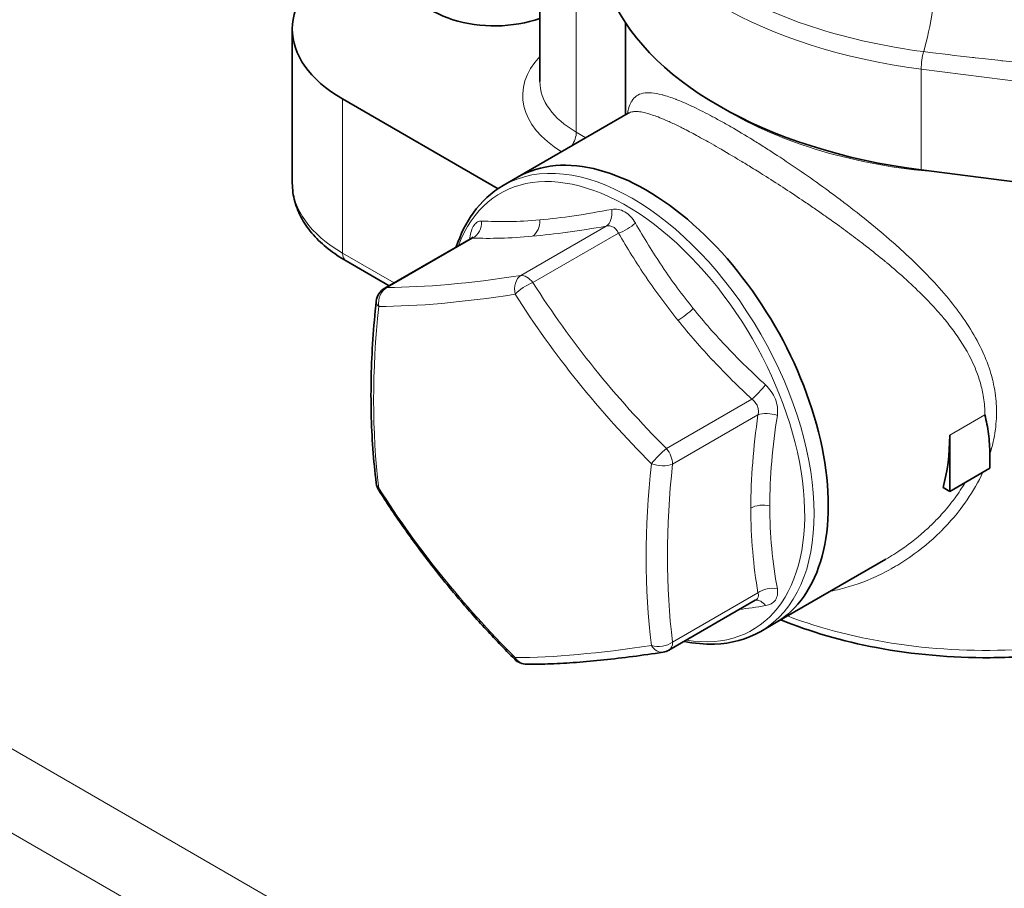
# Model space of a CAD drawing. Header units: millimetres. Extents: x 0 to 2970, y 0 to 2100.
# Tile 7 of 41: x 451 to 486, y 249 to 281. Entities that reach past the tile are written whole.
import ezdxf

# ---------------------------------------------------------------- set-up
doc = ezdxf.new("R2010")
doc.units = ezdxf.units.MM
doc.header["$LTSCALE"] = 5
doc.layers.add('Spigoli tangenti visibili(ISO)', color=7, linetype='Continuous', lineweight=15, true_color=0x00803f)
doc.layers.add('Spigoli visibili(ISO)', color=7, linetype='Continuous', lineweight=35)

msp = doc.modelspace()

# ---------------------------------------------------------------- linework, layer by layer
at = {"layer": 'Spigoli tangenti visibili(ISO)'}
for p, q in [((470.861, 284.718), (470.861, 276.504)), ((483.414, 278.804), (483.414, 275.13)), ((495.092, 277.309), (483.414, 278.804)), ((473.694, 277.927), (473.694, 277.927)), ((462.354, 272.103), (462.354, 277.716)), ((471.209, 276.303), (470.861, 276.504)), ((417.055, 273.251), (485.114, 233.957)), ((468.839, 271.289), (471.949, 273.084)), ((472.391, 272.829), (469.281, 271.034)), ((467.087, 272.65), (463.978, 270.855)), ((464.226, 271.022), (462.354, 272.103)), ((483.788, 231.661), (415.729, 270.955)), ((475.632, 269.466), (475.632, 269.466)), ((474.143, 264.986), (477.252, 266.781)), ((477.473, 266.212), (474.364, 264.417)), ((485.733, 266.209), (484.451, 265.469)), ((484.159, 262.002), (484.159, 262.002)), ((474.364, 257.935), (477.473, 259.73))]:
    msp.add_line(p, q, dxfattribs=at)
for centre, major_axis, ratio, start_param, end_param in [((486.661, 287.259), (-15, 0), 0.57735, 0.218166, 1.35263), ((483.414, 281.219), (-0.317, -2.48), 0.176722, 0.794281, 2.197629), ((486.661, 283.585), (8.437, 0), 0.57735, 4.018647, 4.01866), ((474.065, 277.844), (-5.156, 0), 0.57735, 5.785705, 7.042738), ((483.522, 279.086), (0.063, 0.496), 0.176722, 0.794281, 2.197629), ((474.065, 278.354), (-4.531, 0), 0.57735, 0, 0.785398), ((485.777, 282.564), (13.125, 0), 0.57735, 3.903974, 4.574407), ((470.419, 276.249), (-0.312, -0.541), 0.57735, 1.450593, 2.356194), ((472.889, 266.448), (-4.688, 8.119), 0.57735, 3.141593, 6.283185), ((472.684, 266.33), (4.589, -7.949), 0.57735, 5.840316, 9.867647), ((466.773, 274.654), (-6.25, 0), 0.57735, 0, 0.785398), ((471.728, 273.653), (0.106, -0.616), 0.676949, 0.291213, 1.521785), ((466.866, 273.219), (0.022, 0.625), 0.876636, 3.596305, 4.826876), ((469.037, 273.287), (0.056, -0.623), 0.788675, 0.350879, 1.541169), ((472.612, 273.143), (0.539, 0.316), 0.307984, 4.118857, 5.349428), ((466.424, 272.591), (-0.619, 0.087), 0.468808, 3.555941, 3.659795), ((462.796, 272.358), (-0.312, -0.541), 0.57735, 5.497787, 6.283185), ((487.324, 283.147), (27.823, 10.795), 0.211325, 3.640108, 3.906906), ((469.06, 270.719), (-0.096, 0.618), 0.704878, 0.302516, 1.646892), ((469.06, 270.719), (-0.528, -0.335), 0.286237, 4.108468, 5.452845), ((469.06, 270.719), (-0.313, 0.541), 0.57735, 4.974188, 6.021386), ((492.627, 280.085), (24.415, -17.162), 0.788675, 4.22811, 4.494909), ((464.199, 270.285), (0, -0.625), 0.858458, 3.566276, 4.910653), ((487.495, 282.705), (-28.39, -11.015), 0.211325, 0.498515, 0.765314), ((464.199, 270.285), (-0.313, 0.541), 0.57735, 6.021386, 6.283185), ((492.456, 279.841), (-24.913, 17.512), 0.788675, 1.086518, 1.353316), ((464.199, 270.285), (-0.621, 0.068), 0.495431, 0, 0.617346), ((485.015, 279.177), (-15.226, -26.373), 0.57735, 5.364388, 5.631186), ((474.783, 269.97), (0.487, 0.392), 0.211325, 4.080475, 5.270765), ((477.473, 267.096), (-0.427, -0.456), 0.108298, 0.916278, 2.146849), ((477.915, 265.957), (-0.619, 0.087), 0.468808, 4.340245, 5.570816), ((473.922, 264.672), (-0.442, -0.442), 0.132657, 4.061768, 5.406145), ((473.922, 264.672), (0.313, -0.541), 0.57735, 0.785398, 1.832596), ((494.936, 273.449), (15.226, 26.373), 0.57735, 2.222795, 2.489594), ((473.922, 264.672), (-0.621, 0.068), 0.495431, 1.070185, 2.414562), ((495.279, 273.251), (-14.922, -25.845), 0.57735, 5.364388, 5.631186), ((464.199, 263.803), (-0.62, -0.077), 0.649011, 0, 0.482765), ((464.199, 263.803), (-0.528, -0.335), 0.286237, 5.905684, 6.283185), ((487.495, 272.784), (24.913, -17.512), 0.788675, 4.22811, 4.494909), ((477.655, 262.566), (-0.625, 0), 0.57735, 4.307497, 5.497787), ((486.661, 265.469), (9.688, 0), 0.57735, 4.228791, 4.228807), ((477.915, 259.475), (-0.616, -0.103), 0.668495, 4.163833, 5.394404), ((477.473, 258.846), (-0.106, 0.616), 0.676949, 5.343827, 6.257135), ((485.777, 265.214), (-13.125, 0), 0.57735, 0.987398, 1.666419), ((492.456, 269.92), (28.39, 11.015), 0.211325, 3.640108, 3.906906), ((473.922, 258.19), (-0.62, -0.077), 0.649011, 0.935604, 2.279981), ((473.922, 258.19), (0.096, -0.618), 0.704878, 5.241324, 6.283185), ((473.922, 258.19), (0.313, -0.541), 0.57735, 0, 0.785398), ((469.06, 257.756), (-0.442, -0.442), 0.132657, 5.858983, 6.283185), ((469.06, 257.756), (0, -0.625), 0.858458, 5.363492, 6.283185)]:
    msp.add_ellipse(centre, major_axis=major_axis, ratio=ratio, start_param=start_param, end_param=end_param, dxfattribs=at)
for points, knots in [([(483.504, 279.441), (482.158, 279.614), (480.855, 279.897), (478.438, 280.663), (477.324, 281.145), (475.374, 282.271), (474.538, 282.914), (473.212, 284.31), (472.722, 285.062), (472.423, 285.839)], [0, 0, 0, 0, 0.25, 0.25, 0.5, 0.5, 0.75, 0.75, 1, 1, 1, 1]), ([(487.223, 279.02), (486.976, 279.044), (486.699, 279.073), (486.391, 279.105), (486.363, 279.108), (486.335, 279.111), (486.306, 279.114), (486.026, 279.144), (485.722, 279.177), (485.393, 279.214), (485.387, 279.215), (485.381, 279.216), (485.376, 279.216), (485.345, 279.22), (485.316, 279.223), (485.287, 279.226), (484.692, 279.294), (484.098, 279.365), (483.504, 279.441)], [0.0000001, 0.0000001, 0.0000001, 0.0000001, 0.25, 0.25, 0.25, 0.2727276, 0.2727276, 0.2727276, 0.4960938, 0.4960938, 0.4960938, 0.499791, 0.499791, 0.499791, 0.5237847, 0.5237847, 0.5237847, 1, 1, 1, 1]), ([(485.911, 264.775), (485.958, 264.924), (485.999, 265.075), (486.034, 265.226), (486.057, 265.329), (486.077, 265.431), (486.093, 265.534), (486.101, 265.584), (486.109, 265.633), (486.115, 265.683), (486.15, 265.95), (486.163, 266.22), (486.154, 266.485), (486.152, 266.524), (486.15, 266.563), (486.148, 266.602), (486.132, 266.877), (486.091, 267.15), (486.029, 267.421), (486.022, 267.449), (486.015, 267.477), (486.008, 267.505), (485.939, 267.785), (485.844, 268.064), (485.73, 268.335), (485.722, 268.353), (485.715, 268.371), (485.707, 268.389), (485.46, 268.961), (485.126, 269.505), (484.726, 270.038), (484.723, 270.042), (484.72, 270.045), (484.718, 270.048), (484.515, 270.318), (484.297, 270.581), (484.068, 270.838), (483.841, 271.093), (483.603, 271.343), (483.354, 271.591), (483.349, 271.595), (483.344, 271.6), (483.339, 271.605), (483.094, 271.848), (482.838, 272.089), (482.572, 272.328), (482.564, 272.335), (482.556, 272.342), (482.548, 272.349), (482.285, 272.585), (482.013, 272.819), (481.737, 273.048), (481.727, 273.056), (481.717, 273.064), (481.708, 273.072), (481.433, 273.299), (481.153, 273.522), (480.869, 273.743), (480.858, 273.751), (480.847, 273.759), (480.837, 273.768), (480.689, 273.881), (480.541, 273.994), (480.391, 274.107), (480.252, 274.211), (480.111, 274.315), (479.971, 274.418), (479.96, 274.425), (479.95, 274.433), (479.94, 274.44), (479.345, 274.873), (478.754, 275.28), (478.169, 275.663), (478.163, 275.667), (478.157, 275.67), (478.151, 275.674), (478.008, 275.767), (477.866, 275.859), (477.726, 275.948), (477.722, 275.951), (477.718, 275.953), (477.714, 275.956), (477.573, 276.046), (477.434, 276.133), (477.297, 276.217), (477.294, 276.218), (477.292, 276.22), (477.289, 276.222), (477.011, 276.393), (476.742, 276.554), (476.482, 276.704), (476.352, 276.779), (476.224, 276.851), (476.099, 276.92), (476.097, 276.921), (476.095, 276.923), (476.093, 276.924), (475.97, 276.992), (475.849, 277.057), (475.734, 277.118), (475.73, 277.12), (475.726, 277.122), (475.723, 277.124), (475.49, 277.247), (475.273, 277.355), (475.07, 277.451), (475.064, 277.453), (475.059, 277.456), (475.054, 277.458), (474.853, 277.552), (474.666, 277.632), (474.492, 277.7), (474.485, 277.702), (474.479, 277.704), (474.473, 277.707), (474.301, 277.773), (474.145, 277.824), (474.004, 277.862), (473.998, 277.863), (473.992, 277.865), (473.986, 277.866), (473.7, 277.941), (473.474, 277.961), (473.293, 277.926), (473.29, 277.925), (473.286, 277.924), (473.283, 277.924), (473.195, 277.905), (473.117, 277.873), (473.051, 277.827), (473.049, 277.826), (473.047, 277.824), (473.045, 277.822), (472.979, 277.775), (472.924, 277.715), (472.878, 277.64), (472.877, 277.638), (472.876, 277.636), (472.875, 277.634), (472.828, 277.558), (472.791, 277.466), (472.762, 277.359), (472.762, 277.358), (472.761, 277.357), (472.761, 277.356), (472.746, 277.301), (472.733, 277.241), (472.722, 277.177)], [0.04876684, 0.04876684, 0.04876684, 0.04876684, 0.04967334, 0.04967334, 0.04967334, 0.05028494, 0.05028494, 0.05028494, 0.05058, 0.05058, 0.05058, 0.05216168, 0.05216168, 0.05216168, 0.05239332, 0.05239332, 0.05239332, 0.05403593, 0.05403593, 0.05403593, 0.05420665, 0.05420665, 0.05420665, 0.05590654, 0.05590654, 0.05590654, 0.05601997, 0.05601997, 0.05601997, 0.0596232, 0.0596232, 0.0596232, 0.05964661, 0.05964661, 0.05964661, 0.06146946, 0.06146946, 0.06146946, 0.06327325, 0.06327325, 0.06327325, 0.06330788, 0.06330788, 0.06330788, 0.06508658, 0.06508658, 0.06508658, 0.06513868, 0.06513868, 0.06513868, 0.0668999, 0.0668999, 0.0668999, 0.06696226, 0.06696226, 0.06696226, 0.06871322, 0.06871322, 0.06871322, 0.0687788, 0.0687788, 0.0687788, 0.06968436, 0.06968436, 0.06968436, 0.07052654, 0.07052654, 0.07052654, 0.07058823, 0.07058823, 0.07058823, 0.07415318, 0.07415318, 0.07415318, 0.07418936, 0.07418936, 0.07418936, 0.07505985, 0.07505985, 0.07505985, 0.07508631, 0.07508631, 0.07508631, 0.07596651, 0.07596651, 0.07596651, 0.07598285, 0.07598285, 0.07598285, 0.07777494, 0.07777494, 0.07777494, 0.07867047, 0.07867047, 0.07867047, 0.07868649, 0.07868649, 0.07868649, 0.07956605, 0.07956605, 0.07956605, 0.07959315, 0.07959315, 0.07959315, 0.08136019, 0.08136019, 0.08136019, 0.08140647, 0.08140647, 0.08140647, 0.08315832, 0.08315832, 0.08315832, 0.08321979, 0.08321979, 0.08321979, 0.08496178, 0.08496178, 0.08496178, 0.08503312, 0.08503312, 0.08503312, 0.08858962, 0.08858962, 0.08858962, 0.08865976, 0.08865976, 0.08865976, 0.09041375, 0.09041375, 0.09041375, 0.09047308, 0.09047308, 0.09047308, 0.09224512, 0.09224512, 0.09224512, 0.0922864, 0.0922864, 0.0922864, 0.09408407, 0.09408407, 0.09408407, 0.09409972, 0.09409972, 0.09409972, 0.09502597, 0.09502597, 0.09502597, 0.09502597]), ([(472.751, 277.194), (472.753, 277.195), (472.755, 277.196), (472.757, 277.197), (472.805, 277.224), (472.861, 277.242), (472.924, 277.251), (472.941, 277.253), (472.957, 277.255), (472.975, 277.256), (473.032, 277.26), (473.095, 277.258), (473.164, 277.25), (473.298, 277.234), (473.455, 277.195), (473.638, 277.132), (473.701, 277.111), (473.766, 277.087), (473.835, 277.06), (473.919, 277.027), (474.009, 276.99), (474.104, 276.949), (474.162, 276.924), (474.221, 276.897), (474.282, 276.869), (474.402, 276.814), (474.529, 276.753), (474.662, 276.687), (474.707, 276.664), (474.752, 276.641), (474.799, 276.618), (474.959, 276.536), (475.129, 276.446), (475.307, 276.349), (475.334, 276.335), (475.36, 276.32), (475.387, 276.306), (475.477, 276.256), (475.57, 276.205), (475.665, 276.152), (475.68, 276.143), (475.694, 276.135), (475.709, 276.127), (475.817, 276.066), (475.928, 276.003), (476.04, 275.938), (476.295, 275.791), (476.56, 275.634), (476.835, 275.468), (476.973, 275.385), (477.112, 275.3), (477.255, 275.212), (477.336, 275.162), (477.418, 275.11), (477.501, 275.059), (477.563, 275.02), (477.625, 274.981), (477.688, 274.941), (478.145, 274.653), (478.608, 274.352), (479.074, 274.038), (479.205, 273.95), (479.337, 273.86), (479.468, 273.77), (479.603, 273.677), (479.739, 273.583), (479.873, 273.489), (479.888, 273.478), (479.904, 273.467), (479.919, 273.457), (480.069, 273.351), (480.217, 273.245), (480.365, 273.139), (480.463, 273.067), (480.561, 272.996), (480.659, 272.924), (480.854, 272.781), (481.047, 272.635), (481.238, 272.489), (481.3, 272.441), (481.362, 272.393), (481.424, 272.345), (481.647, 272.171), (481.868, 271.994), (482.084, 271.816), (482.111, 271.793), (482.138, 271.771), (482.165, 271.748), (482.411, 271.543), (482.65, 271.335), (482.881, 271.125), (483.101, 270.925), (483.314, 270.722), (483.519, 270.515), (483.552, 270.482), (483.584, 270.449), (483.617, 270.415), (483.791, 270.236), (483.959, 270.054), (484.119, 269.867), (484.174, 269.804), (484.228, 269.739), (484.282, 269.674), (484.412, 269.515), (484.536, 269.355), (484.653, 269.193), (484.907, 268.838), (485.125, 268.475), (485.3, 268.095), (485.351, 267.984), (485.398, 267.872), (485.441, 267.758), (485.505, 267.588), (485.559, 267.416), (485.603, 267.244), (485.624, 267.16), (485.642, 267.076), (485.658, 266.992), (485.698, 266.786), (485.722, 266.579), (485.73, 266.369), (485.732, 266.316), (485.733, 266.262), (485.733, 266.209)], [0.01242695, 0.01242695, 0.01242695, 0.01242695, 0.01248469, 0.01248469, 0.01248469, 0.01387293, 0.01387293, 0.01387293, 0.01423208, 0.01423208, 0.01423208, 0.01541437, 0.01541437, 0.01541437, 0.01771916, 0.01771916, 0.01771916, 0.01849725, 0.01849725, 0.01849725, 0.01945751, 0.01945751, 0.01945751, 0.02003868, 0.02003868, 0.02003868, 0.02119204, 0.02119204, 0.02119204, 0.02158012, 0.02158012, 0.02158012, 0.02292417, 0.02292417, 0.02292417, 0.02312156, 0.02312156, 0.02312156, 0.02378926, 0.02378926, 0.02378926, 0.02389228, 0.02389228, 0.02389228, 0.02465426, 0.02465426, 0.02465426, 0.02638544, 0.02638544, 0.02638544, 0.02725121, 0.02725121, 0.02725121, 0.02774587, 0.02774587, 0.02774587, 0.02811684, 0.02811684, 0.02811684, 0.03082874, 0.03082874, 0.03082874, 0.0315894, 0.0315894, 0.0315894, 0.03237018, 0.03237018, 0.03237018, 0.03245983, 0.03245983, 0.03245983, 0.03333105, 0.03333105, 0.03333105, 0.03391162, 0.03391162, 0.03391162, 0.03507562, 0.03507562, 0.03507562, 0.03545306, 0.03545306, 0.03545306, 0.03682271, 0.03682271, 0.03682271, 0.03699449, 0.03699449, 0.03699449, 0.03857076, 0.03857076, 0.03857076, 0.04007737, 0.04007737, 0.04007737, 0.04031862, 0.04031862, 0.04031862, 0.0416188, 0.0416188, 0.0416188, 0.04206523, 0.04206523, 0.04206523, 0.04316024, 0.04316024, 0.04316024, 0.04554867, 0.04554867, 0.04554867, 0.04624312, 0.04624312, 0.04624312, 0.04728173, 0.04728173, 0.04728173, 0.04778455, 0.04778455, 0.04778455, 0.04901342, 0.04901342, 0.04901342, 0.04932599, 0.04932599, 0.04932599, 0.04932599]), ([(469.53, 273.312), (469.925, 273.347), (470.342, 273.398), (470.777, 273.463), (470.78, 273.463), (470.783, 273.463), (470.786, 273.464), (471.224, 273.529), (471.68, 273.607), (472.149, 273.695)], [0, 0, 0, 0, 0.003093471, 0.003093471, 0.003093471, 0.003113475, 0.003113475, 0.003113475, 0.00622695, 0.00622695, 0.00622695, 0.00622695]), ([(472.149, 273.695), (472.228, 273.709), (472.308, 273.709), (472.387, 273.694), (472.466, 273.68), (472.546, 273.65), (472.622, 273.606), (472.697, 273.562), (472.769, 273.505), (472.835, 273.436), (472.901, 273.366), (472.959, 273.287), (473.011, 273.198)], [0, 0, 0, 0, 0.000518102, 0.000518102, 0.000518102, 0.001036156, 0.001036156, 0.001036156, 0.001553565, 0.001553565, 0.001553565, 0.00207241, 0.00207241, 0.00207241, 0.00207241]), ([(466.982, 272.659), (466.995, 272.754), (467.015, 272.842), (467.04, 272.919), (467.066, 272.996), (467.099, 273.063), (467.137, 273.117), (467.174, 273.17), (467.218, 273.211), (467.264, 273.237), (467.311, 273.263), (467.361, 273.275), (467.413, 273.272)], [0, 0, 0, 0, 0.000518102, 0.000518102, 0.000518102, 0.001036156, 0.001036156, 0.001036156, 0.001553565, 0.001553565, 0.001553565, 0.00207241, 0.00207241, 0.00207241, 0.00207241]), ([(467.413, 273.272), (467.725, 273.254), (468.056, 273.246), (468.407, 273.251), (468.409, 273.251), (468.411, 273.251), (468.413, 273.251), (468.763, 273.257), (469.135, 273.277), (469.53, 273.312)], [0, 0, 0, 0, 0.003113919, 0.003113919, 0.003113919, 0.003130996, 0.003130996, 0.003130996, 0.006227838, 0.006227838, 0.006227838, 0.006227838]), ([(473.011, 273.198), (473.318, 272.661), (473.644, 272.13), (473.993, 271.611), (473.995, 271.608), (473.997, 271.605), (473.999, 271.603), (474.346, 271.086), (474.716, 270.581), (475.111, 270.09)], [0, 0, 0, 0, 0.003113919, 0.003113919, 0.003113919, 0.003130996, 0.003130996, 0.003130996, 0.006227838, 0.006227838, 0.006227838, 0.006227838]), ([(471.949, 273.084), (471.465, 273.001), (470.996, 272.927), (470.547, 272.865), (470.545, 272.865), (470.543, 272.865), (470.542, 272.865), (470.094, 272.803), (469.665, 272.753), (469.258, 272.717)], [0, 0, 0, 0, 0.003188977, 0.003188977, 0.003188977, 0.003200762, 0.003200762, 0.003200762, 0.006377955, 0.006377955, 0.006377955, 0.006377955]), ([(472.391, 272.829), (472.371, 272.877), (472.347, 272.92), (472.316, 272.957), (472.286, 272.995), (472.25, 273.026), (472.211, 273.048), (472.173, 273.071), (472.129, 273.085), (472.086, 273.091), (472.041, 273.097), (471.995, 273.095), (471.949, 273.084)], [0, 0, 0, 0, 0.000265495, 0.000265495, 0.000265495, 0.00053099, 0.00053099, 0.00053099, 0.000793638, 0.000793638, 0.000793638, 0.00106198, 0.00106198, 0.00106198, 0.00106198]), ([(474.562, 269.655), (474.155, 270.162), (473.773, 270.679), (473.414, 271.207), (473.412, 271.209), (473.411, 271.211), (473.41, 271.213), (473.049, 271.742), (472.711, 272.282), (472.391, 272.829)], [0, 0, 0, 0, 0.003177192, 0.003177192, 0.003177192, 0.003188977, 0.003188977, 0.003188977, 0.006377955, 0.006377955, 0.006377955, 0.006377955]), ([(467.087, 272.65), (467.068, 272.654), (467.048, 272.651), (467.028, 272.64), (467.027, 272.64), (467.027, 272.64), (467.027, 272.639)], [0, 0, 0, 0, 0.0002654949, 0.0002654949, 0.0002654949, 0.0002700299, 0.0002700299, 0.0002700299, 0.0002700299]), ([(469.258, 272.717), (468.851, 272.681), (468.47, 272.658), (468.11, 272.647), (468.109, 272.647), (468.108, 272.647), (468.106, 272.647), (467.746, 272.637), (467.408, 272.639), (467.087, 272.65)], [0, 0, 0, 0, 0.003177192, 0.003177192, 0.003177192, 0.003188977, 0.003188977, 0.003188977, 0.006377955, 0.006377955, 0.006377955, 0.006377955]), ([(475.111, 270.09), (475.506, 269.598), (475.925, 269.122), (476.363, 268.662), (476.366, 268.659), (476.369, 268.656), (476.371, 268.653), (476.813, 268.189), (477.273, 267.742), (477.747, 267.305)], [0, 0, 0, 0, 0.003093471, 0.003093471, 0.003093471, 0.003113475, 0.003113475, 0.003113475, 0.00622695, 0.00622695, 0.00622695, 0.00622695]), ([(477.252, 266.781), (476.768, 267.234), (476.3, 267.698), (475.85, 268.176), (475.848, 268.178), (475.847, 268.18), (475.845, 268.182), (475.397, 268.658), (474.969, 269.149), (474.562, 269.655)], [0, 0, 0, 0, 0.003188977, 0.003188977, 0.003188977, 0.003200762, 0.003200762, 0.003200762, 0.006377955, 0.006377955, 0.006377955, 0.006377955]), ([(477.747, 267.305), (477.826, 267.233), (477.897, 267.151), (477.957, 267.063), (478.018, 266.975), (478.069, 266.88), (478.106, 266.783), (478.144, 266.686), (478.169, 266.585), (478.181, 266.486), (478.193, 266.386), (478.192, 266.29), (478.178, 266.195)], [0, 0, 0, 0, 0.000518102, 0.000518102, 0.000518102, 0.001036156, 0.001036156, 0.001036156, 0.001553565, 0.001553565, 0.001553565, 0.00207241, 0.00207241, 0.00207241, 0.00207241]), ([(477.473, 266.212), (477.486, 266.263), (477.492, 266.315), (477.489, 266.368), (477.486, 266.421), (477.475, 266.474), (477.455, 266.524), (477.436, 266.574), (477.408, 266.623), (477.374, 266.665), (477.34, 266.709), (477.298, 266.748), (477.252, 266.781)], [0, 0, 0, 0, 0.000265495, 0.000265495, 0.000265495, 0.00053099, 0.00053099, 0.00053099, 0.000793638, 0.000793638, 0.000793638, 0.00106198, 0.00106198, 0.00106198, 0.00106198]), ([(477.213, 262.821), (477.213, 263.364), (477.237, 263.917), (477.281, 264.481), (477.281, 264.483), (477.281, 264.485), (477.281, 264.487), (477.326, 265.053), (477.391, 265.629), (477.473, 266.212)], [0, 0, 0, 0, 0.003177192, 0.003177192, 0.003177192, 0.003188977, 0.003188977, 0.003188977, 0.006377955, 0.006377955, 0.006377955, 0.006377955]), ([(478.178, 266.195), (478.092, 265.63), (478.022, 265.07), (477.975, 264.519), (477.974, 264.516), (477.974, 264.513), (477.974, 264.51), (477.927, 263.962), (477.902, 263.425), (477.902, 262.897)], [0, 0, 0, 0, 0.003113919, 0.003113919, 0.003113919, 0.003130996, 0.003130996, 0.003130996, 0.006227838, 0.006227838, 0.006227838, 0.006227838]), ([(480.111, 259.792), (480.227, 259.814), (480.343, 259.838), (480.458, 259.866), (480.461, 259.867), (480.463, 259.867), (480.466, 259.868), (480.911, 259.976), (481.346, 260.13), (481.77, 260.326), (481.982, 260.423), (482.191, 260.532), (482.397, 260.65), (482.401, 260.652), (482.405, 260.654), (482.408, 260.656), (482.61, 260.773), (482.809, 260.899), (483.001, 261.033), (483.008, 261.037), (483.014, 261.042), (483.021, 261.047), (483.405, 261.315), (483.766, 261.616), (484.102, 261.946), (484.114, 261.958), (484.127, 261.971), (484.14, 261.983), (484.466, 262.309), (484.769, 262.665), (485.033, 263.04), (485.05, 263.065), (485.068, 263.09), (485.085, 263.116), (485.306, 263.438), (485.499, 263.774), (485.659, 264.125)], [0.03337668, 0.03337668, 0.03337668, 0.03337668, 0.03408019, 0.03408019, 0.03408019, 0.03409676, 0.03409676, 0.03409676, 0.03682137, 0.03682137, 0.03682137, 0.03818367, 0.03818367, 0.03818367, 0.03820785, 0.03820785, 0.03820785, 0.03954598, 0.03954598, 0.03954598, 0.03959179, 0.03959179, 0.03959179, 0.04227059, 0.04227059, 0.04227059, 0.04237243, 0.04237243, 0.04237243, 0.0449952, 0.0449952, 0.0449952, 0.04517136, 0.04517136, 0.04517136, 0.04741168, 0.04741168, 0.04741168, 0.04741168]), ([(485.016, 263.754), (484.903, 263.561), (484.779, 263.373), (484.646, 263.19), (484.598, 263.124), (484.548, 263.059), (484.497, 262.994), (484.354, 262.811), (484.2, 262.633), (484.039, 262.463), (483.925, 262.343), (483.809, 262.227), (483.689, 262.115), (483.638, 262.067), (483.587, 262.02), (483.535, 261.974), (483.228, 261.7), (482.902, 261.45), (482.56, 261.224), (482.513, 261.193), (482.466, 261.163), (482.419, 261.133), (482.323, 261.072), (482.225, 261.013), (482.126, 260.956)], [0.054244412, 0.054244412, 0.054244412, 0.054244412, 0.055503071, 0.055503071, 0.055503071, 0.055957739, 0.055957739, 0.055957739, 0.057243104, 0.057243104, 0.057243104, 0.058145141, 0.058145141, 0.058145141, 0.05852847, 0.05852847, 0.05852847, 0.060791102, 0.060791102, 0.060791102, 0.0610992, 0.0610992, 0.0610992, 0.061728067, 0.061728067, 0.061728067, 0.061728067]), ([(477.473, 259.73), (477.391, 260.219), (477.326, 260.719), (477.281, 261.233), (477.281, 261.235), (477.281, 261.237), (477.281, 261.239), (477.237, 261.751), (477.213, 262.278), (477.213, 262.821)], [0, 0, 0, 0, 0.003188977, 0.003188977, 0.003188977, 0.003200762, 0.003200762, 0.003200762, 0.006377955, 0.006377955, 0.006377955, 0.006377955]), ([(477.902, 262.897), (477.902, 262.371), (477.927, 261.857), (477.974, 261.358), (477.974, 261.354), (477.974, 261.351), (477.975, 261.348), (478.022, 260.846), (478.092, 260.357), (478.178, 259.88)], [0, 0, 0, 0, 0.003093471, 0.003093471, 0.003093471, 0.003113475, 0.003113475, 0.003113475, 0.00622695, 0.00622695, 0.00622695, 0.00622695]), ([(478.178, 259.88), (478.192, 259.8), (478.193, 259.725), (478.181, 259.656), (478.169, 259.587), (478.143, 259.524), (478.106, 259.47), (478.068, 259.416), (478.018, 259.372), (477.957, 259.337), (477.896, 259.303), (477.826, 259.28), (477.747, 259.267)], [0, 0, 0, 0, 0.000518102, 0.000518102, 0.000518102, 0.001036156, 0.001036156, 0.001036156, 0.001553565, 0.001553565, 0.001553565, 0.00207241, 0.00207241, 0.00207241, 0.00207241]), ([(477.374, 259.462), (477.408, 259.481), (477.436, 259.505), (477.455, 259.532), (477.474, 259.56), (477.486, 259.592), (477.489, 259.624), (477.492, 259.658), (477.486, 259.694), (477.473, 259.73)], [0.0002700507, 0.0002700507, 0.0002700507, 0.0002700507, 0.0005309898, 0.0005309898, 0.0005309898, 0.0007936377, 0.0007936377, 0.0007936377, 0.0010619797, 0.0010619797, 0.0010619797, 0.0010619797])]:
    msp.add_open_spline(points, degree=3, knots=knots, dxfattribs=at)
for points in [[(466.976, 272.61), (466.978, 272.626), (466.98, 272.643), (466.982, 272.659)], [(477.747, 259.267), (477.421, 259.215), (477.1, 259.167), (476.789, 259.123)]]:
    msp.add_open_spline(points, degree=3, dxfattribs=at)
at = {"layer": 'Spigoli visibili(ISO)'}
for p, q in [((469.534, 288.174), (469.534, 278.354)), ((472.652, 280.489), (472.652, 277.136)), ((460.523, 280.268), (460.523, 274.654)), ((482.012, 279.681), (482.012, 279.681)), ((486.064, 279.14), (486.064, 279.14)), ((462.354, 277.716), (468.012, 274.449)), ((468.715, 274.863), (472.751, 277.194)), ((478.869, 275.195), (478.869, 275.195)), ((483.414, 275.13), (495.092, 273.635)), ((468.715, 274.863), (468.202, 274.567)), ((463.887, 270.826), (467.027, 272.639)), ((467.027, 272.639), (467.027, 272.639)), ((464.043, 270.916), (462.483, 271.817)), ((476.165, 268.873), (476.165, 268.873)), ((484.451, 263.427), (484.451, 265.469)), ((485.911, 264.775), (485.911, 264.27)), ((485.911, 264.27), (484.451, 263.427)), ((484.451, 263.427), (484.211, 263.566)), ((478.09, 258.625), (482.126, 260.956)), ((482.009, 260.441), (482.009, 260.441)), ((474.234, 257.649), (477.374, 259.462)), ((478.09, 258.625), (477.577, 258.329))]:
    msp.add_line(p, q, dxfattribs=at)
for centre, start, end in [((464.199, 270.285), 120, 173.7844), ((464.199, 263.803), 187.1011, 212.3629), ((473.922, 258.19), 278.7992, 300), ((469.06, 257.756), 225.01, 269.99)]:
    msp.add_arc(centre, 0.625, start, end, dxfattribs=at)
for centre, major_axis, start_param, end_param in [((466.773, 280.268), (-6.25, 0), 5.497787, 7.068583), ((467.878, 282.181), (-3.125, 0), 0, 2.129278), ((486.661, 283.585), (-15, 0), 0.218166, 1.35263), ((473.403, 266.744), (4.688, -8.119), 0, 3.141593), ((473.403, 266.744), (4.688, -8.119), 0, 3.141593), ((486.661, 274.399), (-7.813, 0), 6.118811, 6.118827), ((473.402, 266.744), (-4.062, 7.036), 0.176792, 0.176812), ((474.286, 267.255), (-4.062, 7.036), 0.299427, 0.299458), ((473.403, 266.744), (-3.281, 5.683), 5.399285, 5.399296), ((478.043, 269.424), (-2.031, 3.518), 1.151437, 1.151476), ((473.402, 266.744), (-3.281, 5.683), 4.598268, 4.59828), ((478.042, 269.419), (-2.028, 3.513), 2.151718, 2.151721), ((477.822, 269.296), (-4.688, 8.119), 3.657058, 3.926991), ((473.403, 266.744), (-3.281, 5.683), 4.061002, 4.06102), ((473.402, 266.745), (-3.281, 5.683), 3.679599, 3.679602), ((473.403, 266.744), (4.062, -7.036), 0.177316, 0.177322)]:
    msp.add_ellipse(centre, major_axis=major_axis, ratio=0.57735, start_param=start_param, end_param=end_param, dxfattribs=at)
msp.add_open_spline([(472.751, 277.194), (472.761, 277.2), (472.774, 277.213), (472.774, 277.213)], degree=3, dxfattribs=at)
for points, knots in [([(460.523, 274.654), (460.523, 274.428), (460.555, 274.201), (460.675, 273.761), (460.765, 273.547), (460.993, 273.141), (461.133, 272.948), (461.453, 272.585), (461.634, 272.414), (462.033, 272.098), (462.251, 271.951), (462.483, 271.817)], [3.9269908, 3.9269908, 3.9269908, 3.9269908, 4.0840704, 4.0840704, 4.2411501, 4.2411501, 4.3982297, 4.3982297, 4.5553093, 4.5553093, 4.712389, 4.712389, 4.712389, 4.712389]), ([(466.491, 272.33), (466.643, 272.788), (466.848, 273.203), (467.405, 273.98), (467.775, 274.321), (468.202, 274.567)], [3.4521047, 3.4521047, 3.4521047, 3.4521047, 3.671201, 3.671201, 3.9269908, 3.9269908, 3.9269908, 3.9269908]), ([(467.027, 272.639), (467.045, 272.65), (467.06, 272.661), (467.081, 272.679), (467.088, 272.687), (467.095, 272.696), (467.096, 272.698), (467.096, 272.698)], [0, 0, 0, 0, 0.02020618, 0.02020618, 0.03806548, 0.03806548, 0.05158222, 0.05158222, 0.05158222, 0.05158222]), ([(463.578, 270.353), (463.527, 269.886), (463.486, 269.423), (463.425, 268.507), (463.404, 268.053), (463.384, 267.156), (463.384, 266.713), (463.404, 265.838), (463.425, 265.407), (463.487, 264.557), (463.528, 264.138), (463.579, 263.726)], [1.4373971, 1.4373971, 1.4373971, 1.4373971, 1.4907568, 1.4907568, 1.5441165, 1.5441165, 1.5974762, 1.5974762, 1.6508359, 1.6508359, 1.7041956, 1.7041956, 1.7041956, 1.7041956]), ([(485.911, 264.775), (485.911, 265.035), (485.895, 265.283), (485.834, 265.762), (485.789, 265.99), (485.733, 266.209)], [0.000000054, 0.000000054, 0.000000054, 0.000000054, 0.001521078, 0.001521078, 0.003042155, 0.003042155, 0.003042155, 0.003042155]), ([(463.671, 263.469), (463.948, 263.031), (464.237, 262.598), (464.836, 261.742), (465.146, 261.319), (465.787, 260.484), (466.118, 260.072), (466.8, 259.262), (467.15, 258.862), (467.871, 258.078), (468.24, 257.692), (468.619, 257.314)], [6.149786, 6.149786, 6.149786, 6.149786, 6.2031457, 6.2031457, 6.2565055, 6.2565055, 6.3098652, 6.3098652, 6.3632249, 6.3632249, 6.4165846, 6.4165846, 6.4165846, 6.4165846]), ([(477.382, 259.465), (477.382, 259.465), (477.382, 259.465), (477.38, 259.465), (477.378, 259.464), (477.374, 259.462)], [0.02077858, 0.02077858, 0.02077858, 0.02077858, 0.02530143, 0.02530143, 0.03840701, 0.03840701, 0.03840701, 0.03840701]), ([(478.305, 258.75), (479.374, 258.312), (480.551, 257.971), (483.12, 257.487), (484.522, 257.363), (486.284, 257.374), (486.645, 257.386), (487.005, 257.406)], [4.8805811, 4.8805811, 4.8805811, 4.8805811, 5.1824549, 5.1824549, 5.509097, 5.509097, 5.5934103, 5.5934103, 5.5934103, 5.5934103]), ([(477.577, 258.329), (477.076, 258.04), (476.501, 257.884), (475.53, 257.854), (475.161, 257.888), (474.784, 257.966)], [0.7853982, 0.7853982, 0.7853982, 0.7853982, 1.0857313, 1.0857313, 1.2602843, 1.2602843, 1.2602843, 1.2602843]), ([(469.06, 257.131), (469.341, 257.131), (469.633, 257.137), (470.236, 257.16), (470.548, 257.178), (471.191, 257.226), (471.522, 257.255), (472.204, 257.326), (472.554, 257.367), (473.272, 257.461), (473.641, 257.514), (474.017, 257.572)], [6.149786, 6.149786, 6.149786, 6.149786, 6.2031457, 6.2031457, 6.2565055, 6.2565055, 6.3098652, 6.3098652, 6.3632249, 6.3632249, 6.4165846, 6.4165846, 6.4165846, 6.4165846])]:
    msp.add_open_spline(points, degree=3, knots=knots, dxfattribs=at)

doc.saveas('drawing.dxf')
